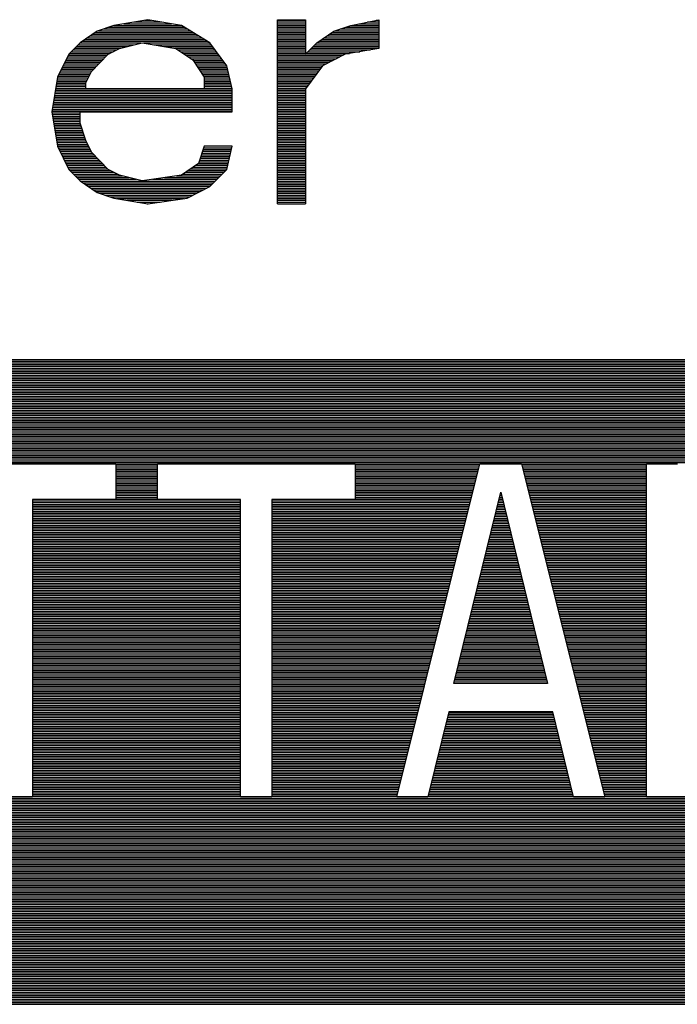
# Model space of a CAD drawing. Header units: millimetres. Extents: x 0 to 420, y -116 to 297.
# Tile 38 of 73: x 208 to 224, y 116 to 139. Entities that reach past the tile are written whole.
import ezdxf

# ---------------------------------------------------------------- set-up
doc = ezdxf.new("R2010")
doc.units = ezdxf.units.MM
doc.header["$LTSCALE"] = 23.1
doc.layers.get('0').update_dxf_attribs({"linetype": 'CONTINUOUS'})

msp = doc.modelspace()

# ---------------------------------------------------------------- linework, layer by layer
at = {"color": 7, "linetype": 'Continuous'}
for p, q in [((210.891, 139.208), (210.078, 139.07)), ((211.703, 139.07), (210.891, 139.208)), ((214.006, 139.208), (214.683, 139.208)), ((214.006, 134.783), (214.006, 139.208)), ((214.683, 139.208), (214.683, 138.378)), ((215.767, 139.07), (216.444, 139.208)), ((216.444, 139.208), (216.444, 138.517)), ((209.672, 138.932), (209.265, 138.655)), ((210.078, 139.07), (209.672, 138.932)), ((212.38, 138.655), (211.703, 139.07)), ((214.954, 138.655), (215.36, 138.932)), ((215.36, 138.932), (215.767, 139.07)), ((209.265, 138.655), (208.994, 138.378)), ((210.213, 138.517), (210.755, 138.655)), ((210.755, 138.655), (211.568, 138.517)), ((212.787, 138.102), (212.38, 138.655)), ((214.683, 138.378), (214.954, 138.655)), ((209.942, 138.378), (210.213, 138.517)), ((211.568, 138.517), (211.974, 138.24)), ((216.444, 138.517), (215.631, 138.378)), ((208.994, 138.378), (208.723, 137.825)), ((209.536, 137.963), (209.942, 138.378)), ((211.974, 138.24), (212.245, 137.825)), ((215.631, 138.378), (215.089, 138.102)), ((209.401, 137.687), (209.536, 137.963)), ((212.922, 137.549), (212.787, 138.102)), ((215.089, 138.102), (214.683, 137.549)), ((208.723, 137.825), (208.588, 136.995)), ((212.245, 137.825), (212.245, 137.549)), ((209.401, 137.549), (209.401, 137.687)), ((212.245, 137.549), (209.401, 137.549)), ((212.922, 136.995), (212.922, 137.549)), ((214.683, 137.549), (214.683, 134.783)), ((208.588, 136.995), (208.723, 136.166)), ((209.265, 136.995), (212.922, 136.995)), ((209.265, 136.719), (209.265, 136.995)), ((209.401, 136.304), (209.265, 136.719)), ((209.536, 136.027), (209.401, 136.304)), ((208.723, 136.166), (208.994, 135.612)), ((212.245, 136.166), (212.11, 135.751)), ((212.922, 136.166), (212.245, 136.166)), ((212.787, 135.612), (212.922, 136.166)), ((209.942, 135.612), (209.536, 136.027)), ((208.994, 135.612), (209.265, 135.336)), ((210.213, 135.474), (209.942, 135.612)), ((212.11, 135.751), (211.703, 135.474)), ((212.38, 135.198), (212.787, 135.612)), ((209.265, 135.336), (209.672, 135.059)), ((210.755, 135.336), (210.213, 135.474)), ((211.703, 135.474), (210.755, 135.336)), ((211.839, 134.921), (212.38, 135.198)), ((209.672, 135.059), (210.078, 134.921)), ((210.078, 134.921), (210.891, 134.783)), ((210.891, 134.783), (211.839, 134.921)), ((252.435, 131.033), (192.435, 131.033)), ((205.372, 128.533), (210.122, 128.533)), ((210.122, 128.533), (210.122, 127.682)), ((211.122, 128.533), (215.872, 128.533)), ((211.122, 127.682), (211.122, 128.533)), ((215.872, 128.533), (215.872, 127.682)), ((216.872, 120.533), (218.872, 128.533)), ((218.872, 128.533), (219.872, 128.533)), ((219.872, 128.533), (221.872, 120.533)), ((222.872, 128.533), (223.622, 128.533)), ((222.872, 120.533), (222.872, 128.533)), ((218.247, 123.256), (219.372, 127.852)), ((219.372, 127.852), (220.497, 123.256)), ((210.122, 127.682), (208.122, 127.682)), ((208.122, 127.682), (208.122, 120.533)), ((213.122, 127.682), (211.122, 127.682)), ((213.122, 120.533), (213.122, 127.682)), ((215.872, 127.682), (213.872, 127.682)), ((213.872, 127.682), (213.872, 120.533)), ((220.497, 123.256), (218.247, 123.256)), ((218.122, 122.575), (217.622, 120.533)), ((220.622, 122.575), (218.122, 122.575)), ((221.122, 120.533), (220.622, 122.575)), ((208.122, 120.533), (207.372, 120.533)), ((213.872, 120.533), (213.122, 120.533)), ((217.622, 120.533), (216.872, 120.533)), ((221.872, 120.533), (221.122, 120.533)), ((227.372, 120.533), (222.872, 120.533))]:
    msp.add_line(p, q, dxfattribs=at)
at = {"color": 2, "linetype": 'Continuous'}
for p, q in [((210.564, 139.153), (211.217, 139.153)), ((210.811, 139.195), (210.97, 139.195)), ((214.006, 139.195), (214.683, 139.195)), ((214.006, 139.153), (214.683, 139.153)), ((216.172, 139.153), (216.444, 139.153)), ((216.378, 139.195), (216.444, 139.195)), ((209.626, 138.901), (211.979, 138.901)), ((209.704, 138.943), (211.911, 138.943)), ((209.827, 138.985), (211.842, 138.985)), ((209.951, 139.027), (211.774, 139.027)), ((210.074, 139.069), (211.705, 139.069)), ((210.317, 139.111), (211.464, 139.111)), ((214.006, 139.111), (214.683, 139.111)), ((214.006, 139.069), (214.683, 139.069)), ((214.006, 139.027), (214.683, 139.027)), ((214.006, 138.985), (214.683, 138.985)), ((214.006, 138.943), (214.683, 138.943)), ((214.006, 138.901), (214.683, 138.901)), ((215.315, 138.901), (216.444, 138.901)), ((215.393, 138.943), (216.444, 138.943)), ((215.516, 138.985), (216.444, 138.985)), ((215.64, 139.027), (216.444, 139.027)), ((215.763, 139.069), (216.444, 139.069)), ((215.966, 139.111), (216.444, 139.111)), ((209.259, 138.649), (210.73, 138.649)), ((209.318, 138.691), (212.322, 138.691)), ((209.379, 138.733), (212.254, 138.733)), ((209.441, 138.775), (212.185, 138.775)), ((209.503, 138.817), (212.117, 138.817)), ((209.564, 138.859), (212.048, 138.859)), ((210.792, 138.649), (212.385, 138.649)), ((214.006, 138.859), (214.683, 138.859)), ((214.006, 138.817), (214.683, 138.817)), ((214.006, 138.775), (214.683, 138.775)), ((214.006, 138.733), (214.683, 138.733)), ((214.006, 138.691), (214.683, 138.691)), ((214.006, 138.649), (214.683, 138.649)), ((214.948, 138.649), (216.444, 138.649)), ((215.006, 138.691), (216.444, 138.691)), ((215.068, 138.733), (216.444, 138.733)), ((215.13, 138.775), (216.444, 138.775)), ((215.191, 138.817), (216.444, 138.817)), ((215.253, 138.859), (216.444, 138.859)), ((209.053, 138.439), (210.06, 138.439)), ((209.094, 138.481), (210.143, 138.481)), ((209.136, 138.523), (210.237, 138.523)), ((209.177, 138.565), (210.401, 138.565)), ((209.218, 138.607), (210.566, 138.607)), ((211.039, 138.607), (212.416, 138.607)), ((211.286, 138.565), (212.447, 138.565)), ((211.533, 138.523), (212.478, 138.523)), ((211.621, 138.481), (212.509, 138.481)), ((211.682, 138.439), (212.539, 138.439)), ((214.006, 138.607), (214.683, 138.607)), ((214.006, 138.565), (214.683, 138.565)), ((214.006, 138.523), (214.683, 138.523)), ((214.006, 138.481), (214.683, 138.481)), ((214.006, 138.439), (214.683, 138.439)), ((214.742, 138.439), (215.985, 138.439)), ((214.783, 138.481), (216.232, 138.481)), ((214.824, 138.523), (216.444, 138.523)), ((214.865, 138.565), (216.444, 138.565)), ((214.907, 138.607), (216.444, 138.607)), ((208.9, 138.187), (209.755, 138.187)), ((208.921, 138.229), (209.796, 138.229)), ((208.942, 138.271), (209.837, 138.271)), ((208.962, 138.313), (209.878, 138.313)), ((208.983, 138.355), (209.919, 138.355)), ((209.012, 138.397), (209.978, 138.397)), ((211.744, 138.397), (212.57, 138.397)), ((211.806, 138.355), (212.601, 138.355)), ((211.868, 138.313), (212.632, 138.313)), ((211.929, 138.271), (212.663, 138.271)), ((211.982, 138.229), (212.694, 138.229)), ((212.009, 138.187), (212.724, 138.187)), ((214.006, 138.397), (214.683, 138.397)), ((214.006, 138.355), (215.585, 138.355)), ((214.006, 138.313), (215.502, 138.313)), ((214.006, 138.271), (215.42, 138.271)), ((214.006, 138.229), (215.338, 138.229)), ((214.006, 138.187), (215.256, 138.187)), ((214.701, 138.397), (215.738, 138.397)), ((208.798, 137.977), (209.549, 137.977)), ((208.818, 138.019), (209.59, 138.019)), ((208.839, 138.061), (209.631, 138.061)), ((208.859, 138.103), (209.672, 138.103)), ((208.88, 138.145), (209.714, 138.145)), ((212.036, 138.145), (212.755, 138.145)), ((212.064, 138.103), (212.786, 138.103)), ((212.091, 138.061), (212.797, 138.061)), ((212.119, 138.019), (212.807, 138.019)), ((212.146, 137.977), (212.817, 137.977)), ((214.006, 138.145), (215.173, 138.145)), ((214.006, 138.103), (215.091, 138.103)), ((214.006, 138.061), (215.059, 138.061)), ((214.006, 138.019), (215.028, 138.019)), ((214.006, 137.977), (214.997, 137.977)), ((208.707, 137.725), (209.419, 137.725)), ((208.714, 137.767), (209.44, 137.767)), ((208.721, 137.809), (209.46, 137.809)), ((208.736, 137.851), (209.481, 137.851)), ((208.756, 137.893), (209.501, 137.893)), ((208.777, 137.935), (209.522, 137.935)), ((212.174, 137.935), (212.828, 137.935)), ((212.201, 137.893), (212.838, 137.893)), ((212.228, 137.851), (212.848, 137.851)), ((212.245, 137.809), (212.859, 137.809)), ((212.245, 137.767), (212.869, 137.767)), ((212.245, 137.725), (212.879, 137.725)), ((214.006, 137.935), (214.967, 137.935)), ((214.006, 137.893), (214.936, 137.893)), ((214.006, 137.851), (214.905, 137.851)), ((214.006, 137.809), (214.874, 137.809)), ((214.006, 137.767), (214.843, 137.767)), ((214.006, 137.725), (214.812, 137.725)), ((208.666, 137.473), (212.922, 137.473)), ((208.673, 137.515), (212.922, 137.515)), ((208.68, 137.557), (209.401, 137.557)), ((208.686, 137.599), (209.401, 137.599)), ((208.693, 137.641), (209.401, 137.641)), ((208.7, 137.683), (209.401, 137.683)), ((212.245, 137.683), (212.889, 137.683)), ((212.245, 137.641), (212.9, 137.641)), ((212.245, 137.599), (212.91, 137.599)), ((212.245, 137.557), (212.92, 137.557)), ((214.006, 137.683), (214.782, 137.683)), ((214.006, 137.641), (214.751, 137.641)), ((214.006, 137.599), (214.72, 137.599)), ((214.006, 137.557), (214.689, 137.557)), ((214.006, 137.515), (214.683, 137.515)), ((214.006, 137.473), (214.683, 137.473)), ((208.632, 137.263), (212.922, 137.263)), ((208.638, 137.305), (212.922, 137.305)), ((208.645, 137.347), (212.922, 137.347)), ((208.652, 137.389), (212.922, 137.389)), ((208.659, 137.431), (212.922, 137.431)), ((214.006, 137.431), (214.683, 137.431)), ((214.006, 137.389), (214.683, 137.389)), ((214.006, 137.347), (214.683, 137.347)), ((214.006, 137.305), (214.683, 137.305)), ((214.006, 137.263), (214.683, 137.263)), ((208.59, 137.011), (212.922, 137.011)), ((208.597, 137.053), (212.922, 137.053)), ((208.604, 137.095), (212.922, 137.095)), ((208.611, 137.137), (212.922, 137.137)), ((208.618, 137.179), (212.922, 137.179)), ((208.625, 137.221), (212.922, 137.221)), ((214.006, 137.221), (214.683, 137.221)), ((214.006, 137.179), (214.683, 137.179)), ((214.006, 137.137), (214.683, 137.137)), ((214.006, 137.095), (214.683, 137.095)), ((214.006, 137.053), (214.683, 137.053)), ((214.006, 137.011), (214.683, 137.011)), ((208.592, 136.969), (209.265, 136.969)), ((208.599, 136.927), (209.265, 136.927)), ((208.606, 136.885), (209.265, 136.885)), ((208.613, 136.843), (209.265, 136.843)), ((208.62, 136.801), (209.265, 136.801)), ((208.627, 136.759), (209.265, 136.759)), ((214.006, 136.969), (214.683, 136.969)), ((214.006, 136.927), (214.683, 136.927)), ((214.006, 136.885), (214.683, 136.885)), ((214.006, 136.843), (214.683, 136.843)), ((214.006, 136.801), (214.683, 136.801)), ((214.006, 136.759), (214.683, 136.759)), ((208.634, 136.717), (209.266, 136.717)), ((208.64, 136.675), (209.28, 136.675)), ((208.647, 136.633), (209.293, 136.633)), ((208.654, 136.591), (209.307, 136.591)), ((208.661, 136.549), (209.321, 136.549)), ((214.006, 136.717), (214.683, 136.717)), ((214.006, 136.675), (214.683, 136.675)), ((214.006, 136.633), (214.683, 136.633)), ((214.006, 136.591), (214.683, 136.591)), ((214.006, 136.549), (214.683, 136.549)), ((208.668, 136.507), (209.334, 136.507)), ((208.675, 136.465), (209.348, 136.465)), ((208.681, 136.423), (209.362, 136.423)), ((208.688, 136.381), (209.376, 136.381)), ((208.695, 136.339), (209.389, 136.339)), ((208.702, 136.297), (209.404, 136.297)), ((214.006, 136.507), (214.683, 136.507)), ((214.006, 136.465), (214.683, 136.465)), ((214.006, 136.423), (214.683, 136.423)), ((214.006, 136.381), (214.683, 136.381)), ((214.006, 136.339), (214.683, 136.339)), ((214.006, 136.297), (214.683, 136.297)), ((208.709, 136.255), (209.425, 136.255)), ((208.716, 136.213), (209.445, 136.213)), ((208.723, 136.171), (209.466, 136.171)), ((208.742, 136.129), (209.487, 136.129)), ((208.762, 136.087), (209.507, 136.087)), ((208.783, 136.045), (209.528, 136.045)), ((212.206, 136.045), (212.893, 136.045)), ((212.219, 136.087), (212.903, 136.087)), ((212.233, 136.129), (212.913, 136.129)), ((214.006, 136.255), (214.683, 136.255)), ((214.006, 136.213), (214.683, 136.213)), ((214.006, 136.171), (214.683, 136.171)), ((214.006, 136.129), (214.683, 136.129)), ((214.006, 136.087), (214.683, 136.087)), ((214.006, 136.045), (214.683, 136.045)), ((208.803, 136.003), (209.56, 136.003)), ((208.824, 135.961), (209.601, 135.961)), ((208.844, 135.919), (209.643, 135.919)), ((208.865, 135.877), (209.684, 135.877)), ((208.886, 135.835), (209.725, 135.835)), ((212.137, 135.835), (212.841, 135.835)), ((212.151, 135.877), (212.852, 135.877)), ((212.164, 135.919), (212.862, 135.919)), ((212.178, 135.961), (212.872, 135.961)), ((212.192, 136.003), (212.882, 136.003)), ((214.006, 136.003), (214.683, 136.003)), ((214.006, 135.961), (214.683, 135.961)), ((214.006, 135.919), (214.683, 135.919)), ((214.006, 135.877), (214.683, 135.877)), ((214.006, 135.835), (214.683, 135.835)), ((208.906, 135.793), (209.766, 135.793)), ((208.927, 135.751), (209.807, 135.751)), ((208.947, 135.709), (209.848, 135.709)), ((208.968, 135.667), (209.889, 135.667)), ((208.988, 135.625), (209.931, 135.625)), ((209.024, 135.583), (210.001, 135.583)), ((211.863, 135.583), (212.758, 135.583)), ((211.924, 135.625), (212.79, 135.625)), ((211.986, 135.667), (212.8, 135.667)), ((212.048, 135.709), (212.81, 135.709)), ((212.109, 135.751), (212.821, 135.751)), ((212.123, 135.793), (212.831, 135.793)), ((214.006, 135.793), (214.683, 135.793)), ((214.006, 135.751), (214.683, 135.751)), ((214.006, 135.709), (214.683, 135.709)), ((214.006, 135.667), (214.683, 135.667)), ((214.006, 135.625), (214.683, 135.625)), ((214.006, 135.583), (214.683, 135.583)), ((209.065, 135.541), (210.083, 135.541)), ((209.106, 135.499), (210.165, 135.499)), ((209.147, 135.457), (210.282, 135.457)), ((209.188, 135.415), (210.446, 135.415)), ((209.229, 135.373), (210.611, 135.373)), ((211.007, 135.373), (212.552, 135.373)), ((211.295, 135.415), (212.593, 135.415)), ((211.583, 135.457), (212.634, 135.457)), ((211.739, 135.499), (212.675, 135.499)), ((211.801, 135.541), (212.717, 135.541)), ((214.006, 135.541), (214.683, 135.541)), ((214.006, 135.499), (214.683, 135.499)), ((214.006, 135.457), (214.683, 135.457)), ((214.006, 135.415), (214.683, 135.415)), ((214.006, 135.373), (214.683, 135.373)), ((209.273, 135.331), (212.511, 135.331)), ((209.335, 135.289), (212.47, 135.289)), ((209.396, 135.247), (212.429, 135.247)), ((209.458, 135.205), (212.387, 135.205)), ((209.52, 135.163), (212.312, 135.163)), ((209.581, 135.121), (212.23, 135.121)), ((214.006, 135.331), (214.683, 135.331)), ((214.006, 135.289), (214.683, 135.289)), ((214.006, 135.247), (214.683, 135.247)), ((214.006, 135.205), (214.683, 135.205)), ((214.006, 135.163), (214.683, 135.163)), ((214.006, 135.121), (214.683, 135.121)), ((209.643, 135.079), (212.148, 135.079)), ((209.738, 135.037), (212.065, 135.037)), ((209.861, 134.995), (211.983, 134.995)), ((209.985, 134.953), (211.901, 134.953)), ((210.138, 134.911), (211.768, 134.911)), ((210.385, 134.869), (211.48, 134.869)), ((214.006, 135.079), (214.683, 135.079)), ((214.006, 135.037), (214.683, 135.037)), ((214.006, 134.995), (214.683, 134.995)), ((214.006, 134.953), (214.683, 134.953)), ((214.006, 134.911), (214.683, 134.911)), ((214.006, 134.869), (214.683, 134.869)), ((210.632, 134.827), (211.192, 134.827)), ((210.879, 134.785), (210.904, 134.785)), ((214.006, 134.827), (214.683, 134.827)), ((214.006, 134.785), (214.683, 134.785)), ((192.435, 131.005), (252.435, 131.005)), ((192.435, 130.963), (252.435, 130.963)), ((192.435, 130.921), (252.435, 130.921)), ((192.435, 130.879), (252.435, 130.879)), ((192.435, 130.837), (252.435, 130.837)), ((192.435, 130.795), (252.435, 130.795)), ((192.435, 130.753), (252.435, 130.753)), ((192.435, 130.711), (252.435, 130.711)), ((192.435, 130.669), (252.435, 130.669)), ((192.435, 130.627), (252.435, 130.627)), ((192.435, 130.585), (252.435, 130.585)), ((192.435, 130.543), (252.435, 130.543)), ((192.435, 130.501), (252.435, 130.501)), ((192.435, 130.459), (252.435, 130.459)), ((192.435, 130.417), (252.435, 130.417)), ((192.435, 130.375), (252.435, 130.375)), ((192.435, 130.333), (252.435, 130.333)), ((192.435, 130.291), (252.435, 130.291)), ((192.435, 130.249), (252.435, 130.249)), ((192.435, 130.207), (252.435, 130.207)), ((192.435, 130.165), (252.435, 130.165)), ((192.435, 130.123), (252.435, 130.123)), ((192.435, 130.081), (252.435, 130.081)), ((192.435, 130.039), (252.435, 130.039)), ((192.435, 129.997), (252.435, 129.997)), ((192.435, 129.955), (252.435, 129.955)), ((192.435, 129.913), (252.435, 129.913)), ((192.435, 129.871), (252.435, 129.871)), ((192.435, 129.829), (252.435, 129.829)), ((192.435, 129.787), (252.435, 129.787)), ((192.435, 129.745), (252.435, 129.745)), ((192.435, 129.703), (252.435, 129.703)), ((192.435, 129.661), (252.435, 129.661)), ((192.435, 129.619), (252.435, 129.619)), ((192.435, 129.577), (252.435, 129.577)), ((192.435, 129.535), (252.435, 129.535)), ((192.435, 129.493), (252.435, 129.493)), ((192.435, 129.451), (252.435, 129.451)), ((192.435, 129.409), (252.435, 129.409)), ((192.435, 129.367), (252.435, 129.367)), ((192.435, 129.325), (252.435, 129.325)), ((192.435, 129.283), (252.435, 129.283)), ((192.435, 129.241), (252.435, 129.241)), ((192.435, 129.199), (252.435, 129.199)), ((192.435, 129.157), (252.435, 129.157)), ((192.435, 129.115), (252.435, 129.115)), ((192.435, 129.073), (252.435, 129.073)), ((192.435, 129.031), (252.435, 129.031)), ((192.435, 128.989), (252.435, 128.989)), ((192.435, 128.947), (252.435, 128.947)), ((192.435, 128.905), (252.435, 128.905)), ((192.435, 128.863), (252.435, 128.863)), ((192.435, 128.821), (252.435, 128.821)), ((192.435, 128.779), (252.435, 128.779)), ((192.435, 128.737), (252.435, 128.737)), ((192.435, 128.695), (252.435, 128.695)), ((192.435, 128.653), (252.435, 128.653)), ((192.435, 128.611), (252.435, 128.611)), ((192.435, 128.569), (252.435, 128.569)), ((210.122, 128.527), (211.122, 128.527)), ((210.122, 128.485), (211.122, 128.485)), ((215.872, 128.527), (218.871, 128.527)), ((215.872, 128.485), (218.86, 128.485)), ((219.874, 128.527), (222.872, 128.527)), ((219.884, 128.485), (222.872, 128.485)), ((210.122, 128.443), (211.122, 128.443)), ((210.122, 128.401), (211.122, 128.401)), ((210.122, 128.359), (211.122, 128.359)), ((210.122, 128.317), (211.122, 128.317)), ((210.122, 128.275), (211.122, 128.275)), ((215.872, 128.443), (218.85, 128.443)), ((215.872, 128.401), (218.839, 128.401)), ((215.872, 128.359), (218.829, 128.359)), ((215.872, 128.317), (218.818, 128.317)), ((215.872, 128.275), (218.808, 128.275)), ((219.895, 128.443), (222.872, 128.443)), ((219.905, 128.401), (222.872, 128.401)), ((219.916, 128.359), (222.872, 128.359)), ((219.926, 128.317), (222.872, 128.317)), ((219.937, 128.275), (222.872, 128.275)), ((210.122, 128.233), (211.122, 128.233)), ((210.122, 128.191), (211.122, 128.191)), ((210.122, 128.149), (211.122, 128.149)), ((210.122, 128.107), (211.122, 128.107)), ((210.122, 128.065), (211.122, 128.065)), ((210.122, 128.023), (211.122, 128.023)), ((215.872, 128.233), (218.797, 128.233)), ((215.872, 128.191), (218.787, 128.191)), ((215.872, 128.149), (218.776, 128.149)), ((215.872, 128.107), (218.766, 128.107)), ((215.872, 128.065), (218.755, 128.065)), ((215.872, 128.023), (218.745, 128.023)), ((219.947, 128.233), (222.872, 128.233)), ((219.958, 128.191), (222.872, 128.191)), ((219.968, 128.149), (222.872, 128.149)), ((219.979, 128.107), (222.872, 128.107)), ((219.989, 128.065), (222.872, 128.065)), ((220, 128.023), (222.872, 128.023)), ((210.122, 127.981), (211.122, 127.981)), ((210.122, 127.939), (211.122, 127.939)), ((210.122, 127.897), (211.122, 127.897)), ((210.122, 127.855), (211.122, 127.855)), ((210.122, 127.813), (211.122, 127.813)), ((210.122, 127.771), (211.122, 127.771)), ((215.872, 127.981), (218.734, 127.981)), ((215.872, 127.939), (218.724, 127.939)), ((215.872, 127.897), (218.713, 127.897)), ((215.872, 127.855), (218.703, 127.855)), ((215.872, 127.813), (218.692, 127.813)), ((215.872, 127.771), (218.682, 127.771)), ((219.352, 127.771), (219.392, 127.771)), ((219.363, 127.813), (219.382, 127.813)), ((220.01, 127.981), (222.872, 127.981)), ((220.021, 127.939), (222.872, 127.939)), ((220.031, 127.897), (222.872, 127.897)), ((220.042, 127.855), (222.872, 127.855)), ((220.052, 127.813), (222.872, 127.813)), ((220.063, 127.771), (222.872, 127.771)), ((208.122, 127.645), (213.122, 127.645)), ((208.122, 127.603), (213.122, 127.603)), ((208.122, 127.561), (213.122, 127.561)), ((210.122, 127.729), (211.122, 127.729)), ((210.122, 127.687), (211.122, 127.687)), ((213.872, 127.645), (218.65, 127.645)), ((213.872, 127.603), (218.64, 127.603)), ((213.872, 127.561), (218.629, 127.561)), ((215.872, 127.729), (218.671, 127.729)), ((215.872, 127.687), (218.661, 127.687)), ((219.301, 127.561), (219.443, 127.561)), ((219.311, 127.603), (219.433, 127.603)), ((219.321, 127.645), (219.423, 127.645)), ((219.332, 127.687), (219.413, 127.687)), ((219.342, 127.729), (219.402, 127.729)), ((220.073, 127.729), (222.872, 127.729)), ((220.084, 127.687), (222.872, 127.687)), ((220.094, 127.645), (222.872, 127.645)), ((220.105, 127.603), (222.872, 127.603)), ((220.115, 127.561), (222.872, 127.561)), ((208.122, 127.519), (213.122, 127.519)), ((208.122, 127.477), (213.122, 127.477)), ((208.122, 127.435), (213.122, 127.435)), ((208.122, 127.393), (213.122, 127.393)), ((208.122, 127.351), (213.122, 127.351)), ((208.122, 127.309), (213.122, 127.309)), ((213.872, 127.519), (218.619, 127.519)), ((213.872, 127.477), (218.608, 127.477)), ((213.872, 127.435), (218.598, 127.435)), ((213.872, 127.393), (218.587, 127.393)), ((213.872, 127.351), (218.577, 127.351)), ((213.872, 127.309), (218.566, 127.309)), ((219.239, 127.309), (219.505, 127.309)), ((219.249, 127.351), (219.495, 127.351)), ((219.26, 127.393), (219.484, 127.393)), ((219.27, 127.435), (219.474, 127.435)), ((219.28, 127.477), (219.464, 127.477)), ((219.291, 127.519), (219.454, 127.519)), ((220.126, 127.519), (222.872, 127.519)), ((220.136, 127.477), (222.872, 127.477)), ((220.147, 127.435), (222.872, 127.435)), ((220.157, 127.393), (222.872, 127.393)), ((220.168, 127.351), (222.872, 127.351)), ((220.178, 127.309), (222.872, 127.309)), ((208.122, 127.267), (213.122, 127.267)), ((208.122, 127.225), (213.122, 127.225)), ((208.122, 127.183), (213.122, 127.183)), ((208.122, 127.141), (213.122, 127.141)), ((208.122, 127.099), (213.122, 127.099)), ((208.122, 127.057), (213.122, 127.057)), ((213.872, 127.267), (218.556, 127.267)), ((213.872, 127.225), (218.545, 127.225)), ((213.872, 127.183), (218.535, 127.183)), ((213.872, 127.141), (218.524, 127.141)), ((213.872, 127.099), (218.514, 127.099)), ((213.872, 127.057), (218.503, 127.057)), ((219.177, 127.057), (219.567, 127.057)), ((219.188, 127.099), (219.556, 127.099)), ((219.198, 127.141), (219.546, 127.141)), ((219.208, 127.183), (219.536, 127.183)), ((219.219, 127.225), (219.526, 127.225)), ((219.229, 127.267), (219.515, 127.267)), ((220.189, 127.267), (222.872, 127.267)), ((220.199, 127.225), (222.872, 127.225)), ((220.21, 127.183), (222.872, 127.183)), ((220.22, 127.141), (222.872, 127.141)), ((220.231, 127.099), (222.872, 127.099)), ((220.241, 127.057), (222.872, 127.057)), ((208.122, 127.015), (213.122, 127.015)), ((208.122, 126.973), (213.122, 126.973)), ((208.122, 126.931), (213.122, 126.931)), ((208.122, 126.889), (213.122, 126.889)), ((208.122, 126.847), (213.122, 126.847)), ((213.872, 127.015), (218.493, 127.015)), ((213.872, 126.973), (218.482, 126.973)), ((213.872, 126.931), (218.472, 126.931)), ((213.872, 126.889), (218.461, 126.889)), ((213.872, 126.847), (218.451, 126.847)), ((219.126, 126.847), (219.618, 126.847)), ((219.136, 126.889), (219.608, 126.889)), ((219.147, 126.931), (219.598, 126.931)), ((219.157, 126.973), (219.587, 126.973)), ((219.167, 127.015), (219.577, 127.015)), ((220.252, 127.015), (222.872, 127.015)), ((220.262, 126.973), (222.872, 126.973)), ((220.273, 126.931), (222.872, 126.931)), ((220.283, 126.889), (222.872, 126.889)), ((220.294, 126.847), (222.872, 126.847)), ((208.122, 126.805), (213.122, 126.805)), ((208.122, 126.763), (213.122, 126.763)), ((208.122, 126.721), (213.122, 126.721)), ((208.122, 126.679), (213.122, 126.679)), ((208.122, 126.637), (213.122, 126.637)), ((208.122, 126.595), (213.122, 126.595)), ((213.872, 126.805), (218.44, 126.805)), ((213.872, 126.763), (218.43, 126.763)), ((213.872, 126.721), (218.419, 126.721)), ((213.872, 126.679), (218.409, 126.679)), ((213.872, 126.637), (218.398, 126.637)), ((213.872, 126.595), (218.388, 126.595)), ((219.064, 126.595), (219.68, 126.595)), ((219.075, 126.637), (219.67, 126.637)), ((219.085, 126.679), (219.659, 126.679)), ((219.095, 126.721), (219.649, 126.721)), ((219.105, 126.763), (219.639, 126.763)), ((219.116, 126.805), (219.628, 126.805)), ((220.304, 126.805), (222.872, 126.805)), ((220.315, 126.763), (222.872, 126.763)), ((220.325, 126.721), (222.872, 126.721)), ((220.336, 126.679), (222.872, 126.679)), ((220.346, 126.637), (222.872, 126.637)), ((220.357, 126.595), (222.872, 126.595)), ((208.122, 126.553), (213.122, 126.553)), ((208.122, 126.511), (213.122, 126.511)), ((208.122, 126.469), (213.122, 126.469)), ((208.122, 126.427), (213.122, 126.427)), ((208.122, 126.385), (213.122, 126.385)), ((208.122, 126.343), (213.122, 126.343)), ((213.872, 126.553), (218.377, 126.553)), ((213.872, 126.511), (218.367, 126.511)), ((213.872, 126.469), (218.356, 126.469)), ((213.872, 126.427), (218.346, 126.427)), ((213.872, 126.385), (218.335, 126.385)), ((213.872, 126.343), (218.325, 126.343)), ((219.003, 126.343), (219.742, 126.343)), ((219.013, 126.385), (219.731, 126.385)), ((219.023, 126.427), (219.721, 126.427)), ((219.034, 126.469), (219.711, 126.469)), ((219.044, 126.511), (219.7, 126.511)), ((219.054, 126.553), (219.69, 126.553)), ((220.367, 126.553), (222.872, 126.553)), ((220.378, 126.511), (222.872, 126.511)), ((220.388, 126.469), (222.872, 126.469)), ((220.399, 126.427), (222.872, 126.427)), ((220.409, 126.385), (222.872, 126.385)), ((220.42, 126.343), (222.872, 126.343)), ((208.122, 126.301), (213.122, 126.301)), ((208.122, 126.259), (213.122, 126.259)), ((208.122, 126.217), (213.122, 126.217)), ((208.122, 126.175), (213.122, 126.175)), ((208.122, 126.133), (213.122, 126.133)), ((213.872, 126.301), (218.314, 126.301)), ((213.872, 126.259), (218.304, 126.259)), ((213.872, 126.217), (218.293, 126.217)), ((213.872, 126.175), (218.283, 126.175)), ((213.872, 126.133), (218.272, 126.133)), ((218.951, 126.133), (219.793, 126.133)), ((218.962, 126.175), (219.783, 126.175)), ((218.972, 126.217), (219.772, 126.217)), ((218.982, 126.259), (219.762, 126.259)), ((218.992, 126.301), (219.752, 126.301)), ((220.43, 126.301), (222.872, 126.301)), ((220.441, 126.259), (222.872, 126.259)), ((220.451, 126.217), (222.872, 126.217)), ((220.462, 126.175), (222.872, 126.175)), ((220.472, 126.133), (222.872, 126.133)), ((208.122, 126.091), (213.122, 126.091)), ((208.122, 126.049), (213.122, 126.049)), ((208.122, 126.007), (213.122, 126.007)), ((208.122, 125.965), (213.122, 125.965)), ((208.122, 125.923), (213.122, 125.923)), ((208.122, 125.881), (213.122, 125.881)), ((213.872, 126.091), (218.262, 126.091)), ((213.872, 126.049), (218.251, 126.049)), ((213.872, 126.007), (218.241, 126.007)), ((213.872, 125.965), (218.23, 125.965)), ((213.872, 125.923), (218.22, 125.923)), ((213.872, 125.881), (218.209, 125.881)), ((218.89, 125.881), (219.855, 125.881)), ((218.9, 125.923), (219.844, 125.923)), ((218.91, 125.965), (219.834, 125.965)), ((218.92, 126.007), (219.824, 126.007)), ((218.931, 126.049), (219.813, 126.049)), ((218.941, 126.091), (219.803, 126.091)), ((220.483, 126.091), (222.872, 126.091)), ((220.493, 126.049), (222.872, 126.049)), ((220.504, 126.007), (222.872, 126.007)), ((220.514, 125.965), (222.872, 125.965)), ((220.525, 125.923), (222.872, 125.923)), ((220.535, 125.881), (222.872, 125.881)), ((208.122, 125.839), (213.122, 125.839)), ((208.122, 125.797), (213.122, 125.797)), ((208.122, 125.755), (213.122, 125.755)), ((208.122, 125.713), (213.122, 125.713)), ((208.122, 125.671), (213.122, 125.671)), ((213.872, 125.839), (218.199, 125.839)), ((213.872, 125.797), (218.188, 125.797)), ((213.872, 125.755), (218.178, 125.755)), ((213.872, 125.713), (218.167, 125.713)), ((213.872, 125.671), (218.157, 125.671)), ((218.838, 125.671), (219.906, 125.671)), ((218.848, 125.713), (219.896, 125.713)), ((218.859, 125.755), (219.885, 125.755)), ((218.869, 125.797), (219.875, 125.797)), ((218.879, 125.839), (219.865, 125.839)), ((220.546, 125.839), (222.872, 125.839)), ((220.556, 125.797), (222.872, 125.797)), ((220.567, 125.755), (222.872, 125.755)), ((220.577, 125.713), (222.872, 125.713)), ((220.588, 125.671), (222.872, 125.671)), ((208.122, 125.629), (213.122, 125.629)), ((208.122, 125.587), (213.122, 125.587)), ((208.122, 125.545), (213.122, 125.545)), ((208.122, 125.503), (213.122, 125.503)), ((208.122, 125.461), (213.122, 125.461)), ((208.122, 125.419), (213.122, 125.419)), ((213.872, 125.629), (218.146, 125.629)), ((213.872, 125.587), (218.136, 125.587)), ((213.872, 125.545), (218.125, 125.545)), ((213.872, 125.503), (218.115, 125.503)), ((213.872, 125.461), (218.104, 125.461)), ((213.872, 125.419), (218.094, 125.419)), ((218.776, 125.419), (219.968, 125.419)), ((218.787, 125.461), (219.957, 125.461)), ((218.797, 125.503), (219.947, 125.503)), ((218.807, 125.545), (219.937, 125.545)), ((218.818, 125.587), (219.927, 125.587)), ((218.828, 125.629), (219.916, 125.629)), ((220.598, 125.629), (222.872, 125.629)), ((220.609, 125.587), (222.872, 125.587)), ((220.619, 125.545), (222.872, 125.545)), ((220.63, 125.503), (222.872, 125.503)), ((220.64, 125.461), (222.872, 125.461)), ((220.651, 125.419), (222.872, 125.419)), ((208.122, 125.377), (213.122, 125.377)), ((208.122, 125.335), (213.122, 125.335)), ((208.122, 125.293), (213.122, 125.293)), ((208.122, 125.251), (213.122, 125.251)), ((208.122, 125.209), (213.122, 125.209)), ((208.122, 125.167), (213.122, 125.167)), ((213.872, 125.377), (218.083, 125.377)), ((213.872, 125.335), (218.073, 125.335)), ((213.872, 125.293), (218.062, 125.293)), ((213.872, 125.251), (218.052, 125.251)), ((213.872, 125.209), (218.041, 125.209)), ((213.872, 125.167), (218.031, 125.167)), ((218.715, 125.167), (220.029, 125.167)), ((218.725, 125.209), (220.019, 125.209)), ((218.735, 125.251), (220.009, 125.251)), ((218.746, 125.293), (219.999, 125.293)), ((218.756, 125.335), (219.988, 125.335)), ((218.766, 125.377), (219.978, 125.377)), ((220.661, 125.377), (222.872, 125.377)), ((220.672, 125.335), (222.872, 125.335)), ((220.682, 125.293), (222.872, 125.293)), ((220.693, 125.251), (222.872, 125.251)), ((220.703, 125.209), (222.872, 125.209)), ((220.714, 125.167), (222.872, 125.167)), ((208.122, 125.125), (213.122, 125.125)), ((208.122, 125.083), (213.122, 125.083)), ((208.122, 125.041), (213.122, 125.041)), ((208.122, 124.999), (213.122, 124.999)), ((208.122, 124.957), (213.122, 124.957)), ((213.872, 125.125), (218.02, 125.125)), ((213.872, 125.083), (218.01, 125.083)), ((213.872, 125.041), (217.999, 125.041)), ((213.872, 124.999), (217.989, 124.999)), ((213.872, 124.957), (217.978, 124.957)), ((218.663, 124.957), (220.081, 124.957)), ((218.674, 124.999), (220.071, 124.999)), ((218.684, 125.041), (220.06, 125.041)), ((218.694, 125.083), (220.05, 125.083)), ((218.705, 125.125), (220.04, 125.125)), ((220.724, 125.125), (222.872, 125.125)), ((220.735, 125.083), (222.872, 125.083)), ((220.745, 125.041), (222.872, 125.041)), ((220.756, 124.999), (222.872, 124.999)), ((220.766, 124.957), (222.872, 124.957)), ((208.122, 124.915), (213.122, 124.915)), ((208.122, 124.873), (213.122, 124.873)), ((208.122, 124.831), (213.122, 124.831)), ((208.122, 124.789), (213.122, 124.789)), ((208.122, 124.747), (213.122, 124.747)), ((208.122, 124.705), (213.122, 124.705)), ((213.872, 124.915), (217.968, 124.915)), ((213.872, 124.873), (217.957, 124.873)), ((213.872, 124.831), (217.947, 124.831)), ((213.872, 124.789), (217.936, 124.789)), ((213.872, 124.747), (217.926, 124.747)), ((213.872, 124.705), (217.915, 124.705)), ((218.602, 124.705), (220.142, 124.705)), ((218.612, 124.747), (220.132, 124.747)), ((218.622, 124.789), (220.122, 124.789)), ((218.633, 124.831), (220.112, 124.831)), ((218.643, 124.873), (220.101, 124.873)), ((218.653, 124.915), (220.091, 124.915)), ((220.777, 124.915), (222.872, 124.915)), ((220.787, 124.873), (222.872, 124.873)), ((220.798, 124.831), (222.872, 124.831)), ((220.808, 124.789), (222.872, 124.789)), ((220.819, 124.747), (222.872, 124.747)), ((220.829, 124.705), (222.872, 124.705)), ((208.122, 124.663), (213.122, 124.663)), ((208.122, 124.621), (213.122, 124.621)), ((208.122, 124.579), (213.122, 124.579)), ((208.122, 124.537), (213.122, 124.537)), ((208.122, 124.495), (213.122, 124.495)), ((208.122, 124.453), (213.122, 124.453)), ((213.872, 124.663), (217.905, 124.663)), ((213.872, 124.621), (217.894, 124.621)), ((213.872, 124.579), (217.884, 124.579)), ((213.872, 124.537), (217.873, 124.537)), ((213.872, 124.495), (217.863, 124.495)), ((213.872, 124.453), (217.852, 124.453)), ((218.54, 124.453), (220.204, 124.453)), ((218.55, 124.495), (220.194, 124.495)), ((218.561, 124.537), (220.184, 124.537)), ((218.571, 124.579), (220.173, 124.579)), ((218.581, 124.621), (220.163, 124.621)), ((218.591, 124.663), (220.153, 124.663)), ((220.84, 124.663), (222.872, 124.663)), ((220.85, 124.621), (222.872, 124.621)), ((220.861, 124.579), (222.872, 124.579)), ((220.871, 124.537), (222.872, 124.537)), ((220.882, 124.495), (222.872, 124.495)), ((220.892, 124.453), (222.872, 124.453)), ((208.122, 124.411), (213.122, 124.411)), ((208.122, 124.369), (213.122, 124.369)), ((208.122, 124.327), (213.122, 124.327)), ((208.122, 124.285), (213.122, 124.285)), ((208.122, 124.243), (213.122, 124.243)), ((213.872, 124.411), (217.842, 124.411)), ((213.872, 124.369), (217.831, 124.369)), ((213.872, 124.327), (217.821, 124.327)), ((213.872, 124.285), (217.81, 124.285)), ((213.872, 124.243), (217.8, 124.243)), ((218.489, 124.243), (220.256, 124.243)), ((218.499, 124.285), (220.245, 124.285)), ((218.509, 124.327), (220.235, 124.327)), ((218.519, 124.369), (220.225, 124.369)), ((218.53, 124.411), (220.214, 124.411)), ((220.903, 124.411), (222.872, 124.411)), ((220.913, 124.369), (222.872, 124.369)), ((220.924, 124.327), (222.872, 124.327)), ((220.934, 124.285), (222.872, 124.285)), ((220.945, 124.243), (222.872, 124.243)), ((208.122, 124.201), (213.122, 124.201)), ((208.122, 124.159), (213.122, 124.159)), ((208.122, 124.117), (213.122, 124.117)), ((208.122, 124.075), (213.122, 124.075)), ((208.122, 124.033), (213.122, 124.033)), ((208.122, 123.991), (213.122, 123.991)), ((213.872, 124.201), (217.789, 124.201)), ((213.872, 124.159), (217.779, 124.159)), ((213.872, 124.117), (217.768, 124.117)), ((213.872, 124.075), (217.758, 124.075)), ((213.872, 124.033), (217.747, 124.033)), ((213.872, 123.991), (217.737, 123.991)), ((218.427, 123.991), (220.317, 123.991)), ((218.437, 124.033), (220.307, 124.033)), ((218.447, 124.075), (220.297, 124.075)), ((218.458, 124.117), (220.286, 124.117)), ((218.468, 124.159), (220.276, 124.159)), ((218.478, 124.201), (220.266, 124.201)), ((220.955, 124.201), (222.872, 124.201)), ((220.966, 124.159), (222.872, 124.159)), ((220.976, 124.117), (222.872, 124.117)), ((220.987, 124.075), (222.872, 124.075)), ((220.997, 124.033), (222.872, 124.033)), ((221.008, 123.991), (222.872, 123.991)), ((208.122, 123.949), (213.122, 123.949)), ((208.122, 123.907), (213.122, 123.907)), ((208.122, 123.865), (213.122, 123.865)), ((208.122, 123.823), (213.122, 123.823)), ((208.122, 123.781), (213.122, 123.781)), ((213.872, 123.949), (217.726, 123.949)), ((213.872, 123.907), (217.716, 123.907)), ((213.872, 123.865), (217.705, 123.865)), ((213.872, 123.823), (217.695, 123.823)), ((213.872, 123.781), (217.684, 123.781)), ((218.376, 123.781), (220.369, 123.781)), ((218.386, 123.823), (220.358, 123.823)), ((218.396, 123.865), (220.348, 123.865)), ((218.406, 123.907), (220.338, 123.907)), ((218.417, 123.949), (220.328, 123.949)), ((221.018, 123.949), (222.872, 123.949)), ((221.029, 123.907), (222.872, 123.907)), ((221.039, 123.865), (222.872, 123.865)), ((221.05, 123.823), (222.872, 123.823)), ((221.06, 123.781), (222.872, 123.781)), ((208.122, 123.739), (213.122, 123.739)), ((208.122, 123.697), (213.122, 123.697)), ((208.122, 123.655), (213.122, 123.655)), ((208.122, 123.613), (213.122, 123.613)), ((208.122, 123.571), (213.122, 123.571)), ((208.122, 123.529), (213.122, 123.529)), ((213.872, 123.739), (217.674, 123.739)), ((213.872, 123.697), (217.663, 123.697)), ((213.872, 123.655), (217.653, 123.655)), ((213.872, 123.613), (217.642, 123.613)), ((213.872, 123.571), (217.632, 123.571)), ((213.872, 123.529), (217.621, 123.529)), ((218.314, 123.529), (220.43, 123.529)), ((218.324, 123.571), (220.42, 123.571)), ((218.334, 123.613), (220.41, 123.613)), ((218.345, 123.655), (220.4, 123.655)), ((218.355, 123.697), (220.389, 123.697)), ((218.365, 123.739), (220.379, 123.739)), ((221.071, 123.739), (222.872, 123.739)), ((221.081, 123.697), (222.872, 123.697)), ((221.092, 123.655), (222.872, 123.655)), ((221.102, 123.613), (222.872, 123.613)), ((221.113, 123.571), (222.872, 123.571)), ((221.123, 123.529), (222.872, 123.529)), ((208.122, 123.487), (213.122, 123.487)), ((208.122, 123.445), (213.122, 123.445)), ((208.122, 123.403), (213.122, 123.403)), ((208.122, 123.361), (213.122, 123.361)), ((208.122, 123.319), (213.122, 123.319)), ((208.122, 123.277), (213.122, 123.277)), ((213.872, 123.487), (217.611, 123.487)), ((213.872, 123.445), (217.6, 123.445)), ((213.872, 123.403), (217.59, 123.403)), ((213.872, 123.361), (217.579, 123.361)), ((213.872, 123.319), (217.569, 123.319)), ((213.872, 123.277), (217.558, 123.277)), ((218.252, 123.277), (220.492, 123.277)), ((218.262, 123.319), (220.482, 123.319)), ((218.273, 123.361), (220.471, 123.361)), ((218.283, 123.403), (220.461, 123.403)), ((218.293, 123.445), (220.451, 123.445)), ((218.304, 123.487), (220.441, 123.487)), ((221.134, 123.487), (222.872, 123.487)), ((221.144, 123.445), (222.872, 123.445)), ((221.155, 123.403), (222.872, 123.403)), ((221.165, 123.361), (222.872, 123.361)), ((221.176, 123.319), (222.872, 123.319)), ((221.186, 123.277), (222.872, 123.277)), ((208.122, 123.235), (213.122, 123.235)), ((208.122, 123.193), (213.122, 123.193)), ((208.122, 123.151), (213.122, 123.151)), ((208.122, 123.109), (213.122, 123.109)), ((208.122, 123.067), (213.122, 123.067)), ((213.872, 123.235), (217.548, 123.235)), ((213.872, 123.193), (217.537, 123.193)), ((213.872, 123.151), (217.527, 123.151)), ((213.872, 123.109), (217.516, 123.109)), ((213.872, 123.067), (217.506, 123.067)), ((221.197, 123.235), (222.872, 123.235)), ((221.207, 123.193), (222.872, 123.193)), ((221.218, 123.151), (222.872, 123.151)), ((221.228, 123.109), (222.872, 123.109)), ((221.239, 123.067), (222.872, 123.067)), ((208.122, 123.025), (213.122, 123.025)), ((208.122, 122.983), (213.122, 122.983)), ((208.122, 122.941), (213.122, 122.941)), ((208.122, 122.899), (213.122, 122.899)), ((208.122, 122.857), (213.122, 122.857)), ((208.122, 122.815), (213.122, 122.815)), ((213.872, 123.025), (217.495, 123.025)), ((213.872, 122.983), (217.485, 122.983)), ((213.872, 122.941), (217.474, 122.941)), ((213.872, 122.899), (217.464, 122.899)), ((213.872, 122.857), (217.453, 122.857)), ((213.872, 122.815), (217.443, 122.815)), ((221.249, 123.025), (222.872, 123.025)), ((221.26, 122.983), (222.872, 122.983)), ((221.27, 122.941), (222.872, 122.941)), ((221.281, 122.899), (222.872, 122.899)), ((221.291, 122.857), (222.872, 122.857)), ((221.302, 122.815), (222.872, 122.815)), ((208.122, 122.773), (213.122, 122.773)), ((208.122, 122.731), (213.122, 122.731)), ((208.122, 122.689), (213.122, 122.689)), ((208.122, 122.647), (213.122, 122.647)), ((208.122, 122.605), (213.122, 122.605)), ((208.122, 122.563), (213.122, 122.563)), ((213.872, 122.773), (217.432, 122.773)), ((213.872, 122.731), (217.422, 122.731)), ((213.872, 122.689), (217.411, 122.689)), ((213.872, 122.647), (217.401, 122.647)), ((213.872, 122.605), (217.39, 122.605)), ((213.872, 122.563), (217.38, 122.563)), ((218.119, 122.563), (220.625, 122.563)), ((221.312, 122.773), (222.872, 122.773)), ((221.323, 122.731), (222.872, 122.731)), ((221.333, 122.689), (222.872, 122.689)), ((221.344, 122.647), (222.872, 122.647)), ((221.354, 122.605), (222.872, 122.605)), ((221.365, 122.563), (222.872, 122.563)), ((208.122, 122.521), (213.122, 122.521)), ((208.122, 122.479), (213.122, 122.479)), ((208.122, 122.437), (213.122, 122.437)), ((208.122, 122.395), (213.122, 122.395)), ((208.122, 122.353), (213.122, 122.353)), ((213.872, 122.521), (217.369, 122.521)), ((213.872, 122.479), (217.359, 122.479)), ((213.872, 122.437), (217.348, 122.437)), ((213.872, 122.395), (217.338, 122.395)), ((213.872, 122.353), (217.327, 122.353)), ((218.068, 122.353), (220.677, 122.353)), ((218.078, 122.395), (220.666, 122.395)), ((218.088, 122.437), (220.656, 122.437)), ((218.098, 122.479), (220.646, 122.479)), ((218.109, 122.521), (220.635, 122.521)), ((221.375, 122.521), (222.872, 122.521)), ((221.386, 122.479), (222.872, 122.479)), ((221.396, 122.437), (222.872, 122.437)), ((221.407, 122.395), (222.872, 122.395)), ((221.417, 122.353), (222.872, 122.353)), ((208.122, 122.311), (213.122, 122.311)), ((208.122, 122.269), (213.122, 122.269)), ((208.122, 122.227), (213.122, 122.227)), ((208.122, 122.185), (213.122, 122.185)), ((208.122, 122.143), (213.122, 122.143)), ((208.122, 122.101), (213.122, 122.101)), ((213.872, 122.311), (217.317, 122.311)), ((213.872, 122.269), (217.306, 122.269)), ((213.872, 122.227), (217.296, 122.227)), ((213.872, 122.185), (217.285, 122.185)), ((213.872, 122.143), (217.275, 122.143)), ((213.872, 122.101), (217.264, 122.101)), ((218.006, 122.101), (220.738, 122.101)), ((218.016, 122.143), (220.728, 122.143)), ((218.026, 122.185), (220.718, 122.185)), ((218.037, 122.227), (220.707, 122.227)), ((218.047, 122.269), (220.697, 122.269)), ((218.057, 122.311), (220.687, 122.311)), ((221.428, 122.311), (222.872, 122.311)), ((221.438, 122.269), (222.872, 122.269)), ((221.449, 122.227), (222.872, 122.227)), ((221.459, 122.185), (222.872, 122.185)), ((221.47, 122.143), (222.872, 122.143)), ((221.48, 122.101), (222.872, 122.101)), ((208.122, 122.059), (213.122, 122.059)), ((208.122, 122.017), (213.122, 122.017)), ((208.122, 121.975), (213.122, 121.975)), ((208.122, 121.933), (213.122, 121.933)), ((208.122, 121.891), (213.122, 121.891)), ((208.122, 121.849), (213.122, 121.849)), ((213.872, 122.059), (217.254, 122.059)), ((213.872, 122.017), (217.243, 122.017)), ((213.872, 121.975), (217.233, 121.975)), ((213.872, 121.933), (217.222, 121.933)), ((213.872, 121.891), (217.212, 121.891)), ((213.872, 121.849), (217.201, 121.849)), ((217.944, 121.849), (220.8, 121.849)), ((217.955, 121.891), (220.79, 121.891)), ((217.965, 121.933), (220.779, 121.933)), ((217.975, 121.975), (220.769, 121.975)), ((217.985, 122.017), (220.759, 122.017)), ((217.996, 122.059), (220.749, 122.059)), ((221.491, 122.059), (222.872, 122.059)), ((221.501, 122.017), (222.872, 122.017)), ((221.512, 121.975), (222.872, 121.975)), ((221.522, 121.933), (222.872, 121.933)), ((221.533, 121.891), (222.872, 121.891)), ((221.543, 121.849), (222.872, 121.849)), ((208.122, 121.807), (213.122, 121.807)), ((208.122, 121.765), (213.122, 121.765)), ((208.122, 121.723), (213.122, 121.723)), ((208.122, 121.681), (213.122, 121.681)), ((208.122, 121.639), (213.122, 121.639)), ((213.872, 121.807), (217.191, 121.807)), ((213.872, 121.765), (217.18, 121.765)), ((213.872, 121.723), (217.17, 121.723)), ((213.872, 121.681), (217.159, 121.681)), ((213.872, 121.639), (217.149, 121.639)), ((217.893, 121.639), (220.851, 121.639)), ((217.903, 121.681), (220.841, 121.681)), ((217.913, 121.723), (220.831, 121.723)), ((217.924, 121.765), (220.821, 121.765)), ((217.934, 121.807), (220.81, 121.807)), ((221.554, 121.807), (222.872, 121.807)), ((221.564, 121.765), (222.872, 121.765)), ((221.575, 121.723), (222.872, 121.723)), ((221.585, 121.681), (222.872, 121.681)), ((221.596, 121.639), (222.872, 121.639)), ((208.122, 121.597), (213.122, 121.597)), ((208.122, 121.555), (213.122, 121.555)), ((208.122, 121.513), (213.122, 121.513)), ((208.122, 121.471), (213.122, 121.471)), ((208.122, 121.429), (213.122, 121.429)), ((208.122, 121.387), (213.122, 121.387)), ((213.872, 121.597), (217.138, 121.597)), ((213.872, 121.555), (217.128, 121.555)), ((213.872, 121.513), (217.117, 121.513)), ((213.872, 121.471), (217.107, 121.471)), ((213.872, 121.429), (217.096, 121.429)), ((213.872, 121.387), (217.086, 121.387)), ((217.831, 121.387), (220.913, 121.387)), ((217.841, 121.429), (220.903, 121.429)), ((217.852, 121.471), (220.892, 121.471)), ((217.862, 121.513), (220.882, 121.513)), ((217.872, 121.555), (220.872, 121.555)), ((217.883, 121.597), (220.862, 121.597)), ((221.606, 121.597), (222.872, 121.597)), ((221.617, 121.555), (222.872, 121.555)), ((221.627, 121.513), (222.872, 121.513)), ((221.638, 121.471), (222.872, 121.471)), ((221.648, 121.429), (222.872, 121.429)), ((221.659, 121.387), (222.872, 121.387)), ((208.122, 121.345), (213.122, 121.345)), ((208.122, 121.303), (213.122, 121.303)), ((208.122, 121.261), (213.122, 121.261)), ((208.122, 121.219), (213.122, 121.219)), ((208.122, 121.177), (213.122, 121.177)), ((213.872, 121.345), (217.075, 121.345)), ((213.872, 121.303), (217.065, 121.303)), ((213.872, 121.261), (217.054, 121.261)), ((213.872, 121.219), (217.044, 121.219)), ((213.872, 121.177), (217.033, 121.177)), ((217.78, 121.177), (220.964, 121.177)), ((217.79, 121.219), (220.954, 121.219)), ((217.8, 121.261), (220.944, 121.261)), ((217.811, 121.303), (220.934, 121.303)), ((217.821, 121.345), (220.923, 121.345)), ((221.669, 121.345), (222.872, 121.345)), ((221.68, 121.303), (222.872, 121.303)), ((221.69, 121.261), (222.872, 121.261)), ((221.701, 121.219), (222.872, 121.219)), ((221.711, 121.177), (222.872, 121.177)), ((208.122, 121.135), (213.122, 121.135)), ((208.122, 121.093), (213.122, 121.093)), ((208.122, 121.051), (213.122, 121.051)), ((208.122, 121.009), (213.122, 121.009)), ((208.122, 120.967), (213.122, 120.967)), ((208.122, 120.925), (213.122, 120.925)), ((213.872, 121.135), (217.023, 121.135)), ((213.872, 121.093), (217.012, 121.093)), ((213.872, 121.051), (217.002, 121.051)), ((213.872, 121.009), (216.991, 121.009)), ((213.872, 120.967), (216.981, 120.967)), ((213.872, 120.925), (216.97, 120.925)), ((217.718, 120.925), (221.026, 120.925)), ((217.728, 120.967), (221.016, 120.967)), ((217.739, 121.009), (221.006, 121.009)), ((217.749, 121.051), (220.995, 121.051)), ((217.759, 121.093), (220.985, 121.093)), ((217.769, 121.135), (220.975, 121.135)), ((221.722, 121.135), (222.872, 121.135)), ((221.732, 121.093), (222.872, 121.093)), ((221.743, 121.051), (222.872, 121.051)), ((221.753, 121.009), (222.872, 121.009)), ((221.764, 120.967), (222.872, 120.967)), ((221.774, 120.925), (222.872, 120.925)), ((208.122, 120.883), (213.122, 120.883)), ((208.122, 120.841), (213.122, 120.841)), ((208.122, 120.799), (213.122, 120.799)), ((208.122, 120.757), (213.122, 120.757)), ((208.122, 120.715), (213.122, 120.715)), ((208.122, 120.673), (213.122, 120.673)), ((213.872, 120.883), (216.96, 120.883)), ((213.872, 120.841), (216.949, 120.841)), ((213.872, 120.799), (216.939, 120.799)), ((213.872, 120.757), (216.928, 120.757)), ((213.872, 120.715), (216.918, 120.715)), ((213.872, 120.673), (216.907, 120.673)), ((217.656, 120.673), (221.088, 120.673)), ((217.667, 120.715), (221.078, 120.715)), ((217.677, 120.757), (221.067, 120.757)), ((217.687, 120.799), (221.057, 120.799)), ((217.697, 120.841), (221.047, 120.841)), ((217.708, 120.883), (221.036, 120.883)), ((221.785, 120.883), (222.872, 120.883)), ((221.795, 120.841), (222.872, 120.841)), ((221.806, 120.799), (222.872, 120.799)), ((221.816, 120.757), (222.872, 120.757)), ((221.827, 120.715), (222.872, 120.715)), ((221.837, 120.673), (222.872, 120.673)), ((192.435, 120.505), (252.435, 120.505)), ((192.435, 120.463), (252.435, 120.463)), ((208.122, 120.631), (213.122, 120.631)), ((208.122, 120.589), (213.122, 120.589)), ((208.122, 120.547), (213.122, 120.547)), ((213.872, 120.631), (216.897, 120.631)), ((213.872, 120.589), (216.886, 120.589)), ((213.872, 120.547), (216.876, 120.547)), ((217.626, 120.547), (221.119, 120.547)), ((217.636, 120.589), (221.108, 120.589)), ((217.646, 120.631), (221.098, 120.631)), ((221.848, 120.631), (222.872, 120.631)), ((221.858, 120.589), (222.872, 120.589)), ((221.869, 120.547), (222.872, 120.547)), ((192.435, 120.421), (252.435, 120.421)), ((192.435, 120.379), (252.435, 120.379)), ((192.435, 120.337), (252.435, 120.337)), ((192.435, 120.295), (252.435, 120.295)), ((192.435, 120.253), (252.435, 120.253)), ((192.435, 120.211), (252.435, 120.211)), ((192.435, 120.169), (252.435, 120.169)), ((192.435, 120.127), (252.435, 120.127)), ((192.435, 120.085), (252.435, 120.085)), ((192.435, 120.043), (252.435, 120.043)), ((192.435, 120.001), (252.435, 120.001)), ((192.435, 119.959), (252.435, 119.959)), ((192.435, 119.917), (252.435, 119.917)), ((192.435, 119.875), (252.435, 119.875)), ((192.435, 119.833), (252.435, 119.833)), ((192.435, 119.791), (252.435, 119.791)), ((192.435, 119.749), (252.435, 119.749)), ((192.435, 119.707), (252.435, 119.707)), ((192.435, 119.665), (252.435, 119.665)), ((192.435, 119.623), (252.435, 119.623)), ((192.435, 119.581), (252.435, 119.581)), ((192.435, 119.539), (252.435, 119.539)), ((192.435, 119.497), (252.435, 119.497)), ((192.435, 119.455), (252.435, 119.455)), ((192.435, 119.413), (252.435, 119.413)), ((192.435, 119.371), (252.435, 119.371)), ((192.435, 119.329), (252.435, 119.329)), ((192.435, 119.287), (252.435, 119.287)), ((192.435, 119.245), (252.435, 119.245)), ((192.435, 119.203), (252.435, 119.203)), ((192.435, 119.161), (252.435, 119.161)), ((192.435, 119.119), (252.435, 119.119)), ((192.435, 119.077), (252.435, 119.077)), ((192.435, 119.035), (252.435, 119.035)), ((192.435, 118.993), (252.435, 118.993)), ((192.435, 118.951), (252.435, 118.951)), ((192.435, 118.909), (252.435, 118.909)), ((192.435, 118.867), (252.435, 118.867)), ((192.435, 118.825), (252.435, 118.825)), ((192.435, 118.783), (252.435, 118.783)), ((192.435, 118.741), (252.435, 118.741)), ((192.435, 118.699), (252.435, 118.699)), ((192.435, 118.657), (252.435, 118.657)), ((192.435, 118.615), (252.435, 118.615)), ((192.435, 118.573), (252.435, 118.573)), ((192.435, 118.531), (252.435, 118.531)), ((192.435, 118.489), (252.435, 118.489)), ((192.435, 118.447), (252.435, 118.447)), ((192.435, 118.405), (252.435, 118.405)), ((192.435, 118.363), (252.435, 118.363)), ((192.435, 118.321), (252.435, 118.321)), ((192.435, 118.279), (252.435, 118.279)), ((192.435, 118.237), (252.435, 118.237)), ((192.435, 118.195), (252.435, 118.195)), ((192.435, 118.153), (252.435, 118.153)), ((192.435, 118.111), (252.435, 118.111)), ((192.435, 118.069), (252.435, 118.069)), ((192.435, 118.027), (252.435, 118.027)), ((192.435, 117.985), (252.435, 117.985)), ((192.435, 117.943), (252.435, 117.943)), ((192.435, 117.901), (252.435, 117.901)), ((192.435, 117.859), (252.435, 117.859)), ((192.435, 117.817), (252.435, 117.817)), ((192.435, 117.775), (252.435, 117.775)), ((192.435, 117.733), (252.435, 117.733)), ((192.435, 117.691), (252.435, 117.691)), ((192.435, 117.649), (252.435, 117.649)), ((192.435, 117.607), (252.435, 117.607)), ((192.435, 117.565), (252.435, 117.565)), ((192.435, 117.523), (252.435, 117.523)), ((192.435, 117.481), (252.435, 117.481)), ((192.435, 117.439), (252.435, 117.439)), ((192.435, 117.397), (252.435, 117.397)), ((192.435, 117.355), (252.435, 117.355)), ((192.435, 117.313), (252.435, 117.313)), ((192.435, 117.271), (252.435, 117.271)), ((192.435, 117.229), (252.435, 117.229)), ((192.435, 117.187), (252.435, 117.187)), ((192.435, 117.145), (252.435, 117.145)), ((192.435, 117.103), (252.435, 117.103)), ((192.435, 117.061), (252.435, 117.061)), ((192.435, 117.019), (252.435, 117.019)), ((192.435, 116.977), (252.435, 116.977)), ((192.435, 116.935), (252.435, 116.935)), ((192.435, 116.893), (252.435, 116.893)), ((192.435, 116.851), (252.435, 116.851)), ((192.435, 116.809), (252.435, 116.809)), ((192.435, 116.767), (252.435, 116.767)), ((192.435, 116.725), (252.435, 116.725)), ((192.435, 116.683), (252.435, 116.683)), ((192.435, 116.641), (252.435, 116.641)), ((192.435, 116.599), (252.435, 116.599)), ((192.435, 116.557), (252.435, 116.557)), ((192.435, 116.515), (252.435, 116.515)), ((192.435, 116.473), (252.435, 116.473)), ((192.435, 116.431), (252.435, 116.431)), ((192.435, 116.389), (252.435, 116.389)), ((192.435, 116.347), (252.435, 116.347)), ((192.435, 116.305), (252.435, 116.305)), ((192.435, 116.263), (252.435, 116.263)), ((192.435, 116.221), (252.435, 116.221)), ((192.435, 116.179), (252.435, 116.179)), ((192.435, 116.137), (252.435, 116.137)), ((192.435, 116.095), (252.435, 116.095)), ((192.435, 116.053), (252.435, 116.053)), ((192.435, 116.011), (252.435, 116.011)), ((192.435, 115.969), (252.435, 115.969)), ((192.435, 115.927), (252.435, 115.927)), ((192.435, 115.885), (252.435, 115.885)), ((192.435, 115.843), (252.435, 115.843)), ((192.435, 115.801), (252.435, 115.801)), ((192.435, 115.759), (252.435, 115.759)), ((192.435, 115.717), (252.435, 115.717)), ((192.435, 115.675), (252.435, 115.675)), ((192.435, 115.633), (252.435, 115.633)), ((192.435, 115.591), (252.435, 115.591)), ((192.435, 115.549), (252.435, 115.549))]:
    msp.add_line(p, q, dxfattribs=at)

doc.saveas('drawing.dxf')
